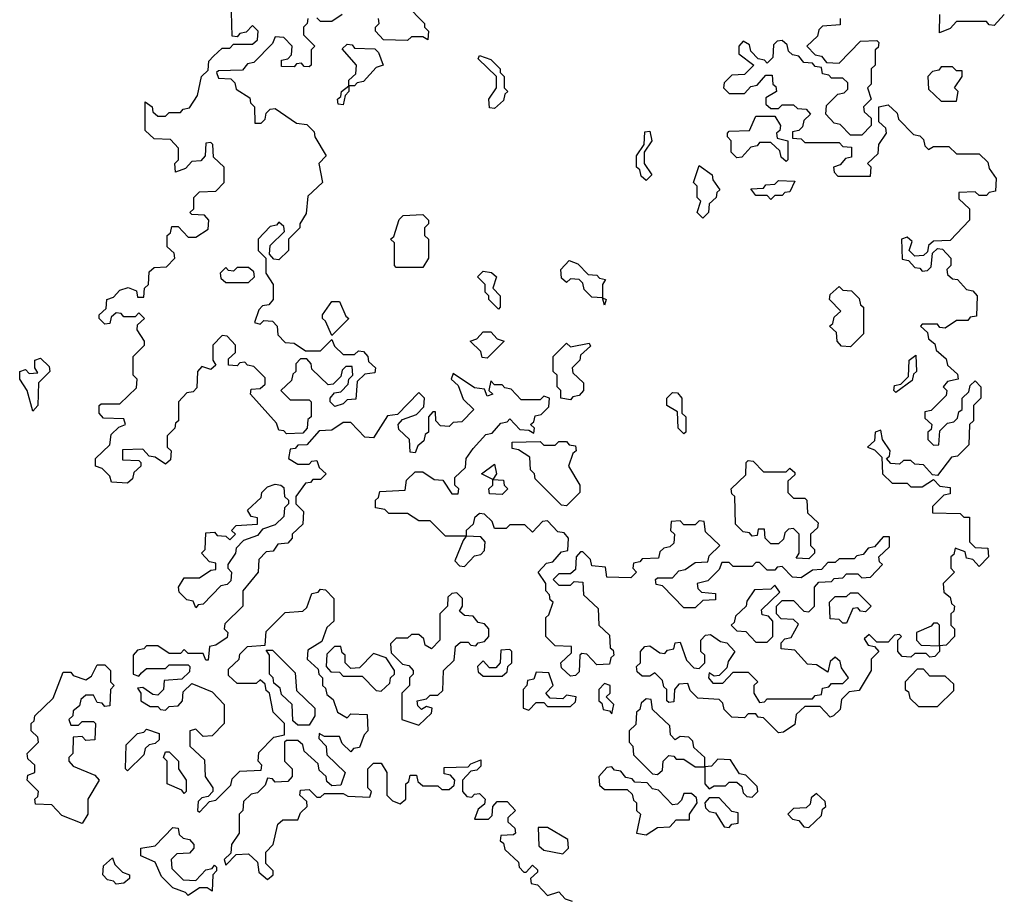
# Model space of a CAD drawing. Extents: x 2776963 to 2884430, y 684484 to 829250.
# Tile 146 of 256: x 2807910 to 2810512, y 796450 to 798775. Entities that reach past the tile are written whole.
import ezdxf

# ---------------------------------------------------------------- set-up
doc = ezdxf.new("R2010")
doc.units = 0

msp = doc.modelspace()

# ---------------------------------------------------------------- linework, layer by layer
at = {"layer": '0CON20XD'}
for points in [[(2808195, 797550), (2808153, 797553), (2808148.3, 797568.3), (2808128.3, 797588.3), (2808110, 797595), (2808110, 797615), (2808148.3, 797651.7), (2808151.7, 797678.3), (2808171.7, 797698.3), (2808190, 797705), (2808185, 797720), (2808131.7, 797721.7), (2808120, 797735), (2808120, 797755), (2808125, 797760), (2808175, 797760), (2808218.3, 797801.7), (2808220, 797825), (2808210, 797835), (2808210, 797885), (2808240, 797915), (2808240, 797925), (2808220, 797955), (2808221.7, 797968.3), (2808240, 797985), (2808225, 798000), (2808215, 797990), (2808185, 797990), (2808178.3, 797998.3), (2808165, 798000), (2808151.7, 797988.3), (2808148.3, 797971.7), (2808135, 797970), (2808120, 797985), (2808120, 797995), (2808138.3, 798011.7), (2808140, 798035), (2808158.3, 798041.7), (2808175, 798060), (2808197, 798067), (2808218.3, 798058.3), (2808221.7, 798041.7), (2808238.3, 798041.7), (2808240, 798065), (2808250, 798075), (2808251.7, 798108.3), (2808265, 798120), (2808298.3, 798121.7), (2808320, 798145), (2808318.3, 798158.3), (2808300, 798175), (2808300, 798205), (2808308.3, 798211.7), (2808311.7, 798228.3), (2808328.3, 798228.3), (2808355, 798200), (2808375, 798200), (2808408.3, 798221.7), (2808410, 798245), (2808398.3, 798258.3), (2808365, 798260), (2808360, 798265), (2808370, 798275), (2808370, 798305), (2808385, 798320), (2808428.3, 798321.7), (2808450, 798345), (2808450, 798385), (2808421.7, 798411.7), (2808420, 798445), (2808415, 798450), (2808401.7, 798448.3), (2808400, 798415), (2808388.3, 798401.7), (2808365, 798400), (2808348.3, 798381.7), (2808321.7, 798371.7), (2808320, 798395), (2808330, 798405), (2808330, 798435), (2808308.3, 798458.3), (2808265, 798460), (2808241.7, 798481.7), (2808241.7, 798558.3), (2808260, 798545), (2808261.7, 798531.7), (2808275, 798520), (2808295, 798520), (2808305, 798530), (2808335, 798530), (2808341.7, 798538.3), (2808358.3, 798541.7), (2808380, 798575), (2808390, 798625), (2808408.3, 798641.7), (2808410, 798665), (2808421.7, 798678.3), (2808445, 798700), (2808465, 798700), (2808475, 798710), (2808525, 798710), (2808538.3, 798721.7), (2808540, 798745), (2808525, 798760), (2808508.3, 798741.7), (2808491.7, 798738.3), (2808485, 798730), (2808471.7, 798731.7), (2808470, 798795)], [(2808930, 798815), (2808980, 798765), (2808980, 798755), (2808990, 798745), (2808988.3, 798721.7), (2808975, 798730), (2808945, 798730), (2808935, 798720), (2808871.7, 798721.7), (2808850, 798745), (2808850, 798755), (2808860, 798765), (2808858.3, 798778.3)], [(2808671.7, 798778.3), (2808670, 798765), (2808660, 798755), (2808660, 798735), (2808690, 798705), (2808680, 798695), (2808680, 798655), (2808675, 798650), (2808661.7, 798651.7), (2808655, 798660), (2808641.7, 798658.3), (2808635, 798650), (2808601.7, 798651.7), (2808601.7, 798668.3), (2808618.3, 798671.7), (2808628.3, 798681.7), (2808630, 798705), (2808608.3, 798728.3), (2808585, 798730), (2808578.3, 798711.7), (2808528.3, 798661.7), (2808511.7, 798658.3), (2808498.3, 798641.7), (2808435, 798640), (2808430, 798635), (2808435, 798620), (2808468.3, 798618.3), (2808478.3, 798608.3), (2808481.7, 798591.7), (2808518.3, 798568.3), (2808520, 798555), (2808530, 798545), (2808531.7, 798501.7), (2808548.3, 798501.7), (2808558.3, 798511.7), (2808561.7, 798528.3), (2808571.7, 798538.3), (2808585, 798540), (2808641.7, 798501.7), (2808668.3, 798498.3), (2808688.3, 798478.3), (2808690, 798465), (2808720, 798415), (2808700, 798395), (2808710, 798345), (2808671.7, 798308.3), (2808667, 798263), (2808650, 798235), (2808650, 798225), (2808620, 798195), (2808620, 798165), (2808595, 798140), (2808581.7, 798141.7), (2808570, 798155), (2808571.7, 798178.3), (2808610, 798215), (2808608.3, 798228.3), (2808595, 798240), (2808588.3, 798231.7), (2808571.7, 798228.3), (2808540, 798195), (2808540, 798165), (2808560, 798145), (2808560, 798105), (2808580, 798075), (2808580, 798035), (2808568.3, 798021.7), (2808551.7, 798018.3), (2808541.7, 798008.3), (2808530, 797975), (2808545, 797970), (2808555, 797980), (2808578.3, 797978.3), (2808590, 797965), (2808591.7, 797941.7), (2808611.7, 797921.7), (2808635, 797920), (2808665, 797900), (2808705, 797900), (2808735, 797930), (2808741.7, 797911.7), (2808765, 797890), (2808795, 797890), (2808805, 797900), (2808818.3, 797898.3), (2808830, 797885), (2808831.7, 797871.7), (2808850, 797855), (2808848.3, 797841.7), (2808821.7, 797838.3), (2808801.7, 797818.3), (2808798.3, 797771.7), (2808775, 797770), (2808765, 797760), (2808743, 797753), (2808730, 797765), (2808730, 797775), (2808741.7, 797788.3), (2808758.3, 797791.7), (2808778.3, 797811.7), (2808780, 797825), (2808790, 797835), (2808788.3, 797858.3), (2808771.7, 797858.3), (2808761.7, 797848.3), (2808758.3, 797831.7), (2808738.3, 797811.7), (2808725, 797810), (2808681.7, 797851.7), (2808680, 797865), (2808668.3, 797878.3), (2808651.7, 797878.3), (2808640, 797865), (2808640, 797845), (2808631.7, 797838.3), (2808628.3, 797821.7), (2808600, 797795), (2808625, 797770), (2808675, 797770), (2808680, 797765), (2808680, 797725), (2808671.7, 797718.3), (2808670, 797695), (2808658.3, 797681.7), (2808615, 797680), (2808608.3, 797688.3), (2808595, 797690), (2808588.3, 797708.3), (2808520, 797785), (2808521.7, 797798.3), (2808545, 797800), (2808558.3, 797811.7), (2808558.3, 797828.3), (2808528.3, 797858.3), (2808511.7, 797861.7), (2808505, 797870), (2808491.7, 797868.3), (2808485, 797860), (2808461.7, 797861.7), (2808461.7, 797878.3), (2808480, 797895), (2808480, 797915), (2808458.3, 797938.3), (2808445, 797940), (2808420, 797915), (2808420, 797875), (2808428.3, 797861.7), (2808415, 797850), (2808391.7, 797858.3), (2808380, 797845), (2808378.3, 797801.7), (2808368.3, 797791.7), (2808351.7, 797788.3), (2808330, 797765), (2808330, 797715), (2808321.7, 797708.3), (2808320, 797695), (2808300, 797675), (2808300, 797645), (2808310, 797635), (2808308.3, 797611.7), (2808295, 797600), (2808268.3, 797618.3), (2808251.7, 797621.7), (2808235, 797640), (2808181.7, 797638.3), (2808181.7, 797611.7), (2808225, 797610), (2808230, 797605), (2808230, 797595), (2808211.7, 797578.3), (2808208.3, 797561.7), (2808195, 797550)], [(2808761.7, 798788.3), (2808735, 798770), (2808705, 798770), (2808695, 798780)], [(2810078.3, 798778.3), (2810078.3, 798761.7), (2810031.7, 798758.3), (2810021.7, 798748.3), (2810018.3, 798731.7), (2809990, 798705), (2810011.7, 798681.7), (2810028.3, 798678.3), (2810041.7, 798661.7), (2810075, 798660), (2810131.7, 798718.3), (2810175, 798720), (2810180, 798715), (2810178.3, 798701.7), (2810170, 798695), (2810170, 798655), (2810160, 798645), (2810160, 798605), (2810150, 798595), (2810160, 798565), (2810140, 798545), (2810141.7, 798531.7), (2810160, 798515), (2810160, 798495), (2810135, 798470), (2810105, 798470), (2810078.3, 798498.3), (2810061.7, 798501.7), (2810040, 798525), (2810041.7, 798548.3), (2810071.7, 798578.3), (2810088.3, 798581.7), (2810098.3, 798591.7), (2810098.3, 798608.3), (2810085, 798620), (2810055, 798620), (2810048.3, 798628.3), (2810031.7, 798631.7), (2810028.3, 798648.3), (2810011.7, 798651.7), (2810005, 798660), (2809981.7, 798661.7), (2809968.3, 798678.3), (2809951.7, 798681.7), (2809941.7, 798691.7), (2809938.3, 798708.3), (2809925, 798720), (2809911.7, 798718.3), (2809901.7, 798708.3), (2809900, 798675), (2809885, 798660), (2809878.3, 798668.3), (2809861.7, 798671.7), (2809841.7, 798691.7), (2809838.3, 798708.3), (2809821.7, 798718.3), (2809810, 798705), (2809810, 798685), (2809850, 798655), (2809825, 798630), (2809791.7, 798628.3), (2809771.7, 798608.3), (2809770, 798595), (2809785, 798580), (2809825, 798580), (2809841.7, 798598.3), (2809858.3, 798601.7), (2809881.7, 798628.3), (2809898.3, 798628.3), (2809900, 798605), (2809908.3, 798598.3), (2809910, 798585), (2809881.7, 798568.3), (2809881.7, 798551.7), (2809895, 798540), (2809915, 798540), (2809925, 798550), (2809955, 798550), (2809965, 798540), (2809988.3, 798538.3), (2810000, 798525), (2809981.7, 798508.3), (2809978.3, 798491.7), (2809968.3, 798481.7), (2809951.7, 798478.3), (2809951.7, 798461.7), (2809975, 798460), (2809985, 798450), (2810075, 798450), (2810085, 798440), (2810108.3, 798438.3), (2810108.3, 798411.7), (2810091.7, 798408.3), (2810078.3, 798391.7), (2810060, 798385), (2810061.7, 798371.7), (2810071.7, 798361.7), (2810158.3, 798361.7), (2810160, 798385), (2810150, 798395), (2810178.3, 798421.7), (2810180, 798445), (2810200, 798475), (2810198.3, 798488.3), (2810180, 798505), (2810180, 798545), (2810205, 798550), (2810228.3, 798528.3), (2810231.7, 798511.7), (2810271.7, 798471.7), (2810288.3, 798468.3), (2810298.3, 798458.3), (2810301.7, 798441.7), (2810311.7, 798431.7), (2810325, 798440), (2810365, 798440), (2810385, 798420), (2810445, 798420), (2810468.3, 798398.3), (2810471.7, 798381.7), (2810490, 798355), (2810488.3, 798321.7), (2810471.7, 798318.3), (2810465, 798310), (2810445, 798310), (2810435, 798320), (2810391.7, 798318.3), (2810391.7, 798301.7), (2810420, 798275), (2810420, 798245), (2810368.3, 798191.7), (2810325, 798190), (2810311.7, 798178.3), (2810308.3, 798161.7), (2810298.3, 798151.7), (2810275, 798150), (2810260, 798165), (2810268.3, 798188.3), (2810255, 798200), (2810240, 798195), (2810241.7, 798141.7), (2810258.3, 798138.3), (2810275, 798120), (2810288.3, 798118.3), (2810295, 798110), (2810308.3, 798111.7), (2810318.3, 798121.7), (2810321.7, 798158.3), (2810335, 798170), (2810348.3, 798168.3), (2810370, 798145), (2810370, 798125), (2810360, 798115), (2810361.7, 798101.7), (2810375, 798090), (2810388.3, 798088.3), (2810411.7, 798061.7), (2810428.3, 798058.3), (2810440, 798045), (2810438.3, 797991.7), (2810421.7, 797988.3), (2810415, 797980), (2810385, 797980), (2810355, 797960), (2810341.7, 797961.7)], [(2810511.7, 798788.3), (2810485, 798760), (2810471.7, 798761.7), (2810465, 798770), (2810385, 798770), (2810368.3, 798751.7), (2810340, 798740), (2810341.7, 798788.3)], [(2808765, 798550), (2808751.7, 798551.7), (2808750, 798565), (2808758.3, 798571.7), (2808760, 798585), (2808780, 798600), (2808780, 798615), (2808798.3, 798631.7), (2808800, 798655), (2808761.7, 798698.3), (2808775, 798710), (2808788.3, 798708.3), (2808795, 798700), (2808848.3, 798698.3), (2808858.3, 798688.3), (2808870, 798655), (2808851.7, 798648.3), (2808818.3, 798611.7), (2808801.7, 798608.3), (2808795, 798600), (2808780, 798600), (2808780, 798585), (2808770, 798575), (2808765, 798550)], [(2809165, 798540), (2809151.7, 798541.7), (2809150, 798565), (2809170, 798595), (2809170, 798625), (2809121.7, 798671.7), (2809125, 798680), (2809155, 798670), (2809180, 798645), (2809180, 798635), (2809190, 798625), (2809190, 798595), (2809200, 798585), (2809191.7, 798578.3), (2809188.3, 798561.7), (2809165, 798540)], [(2810385, 798560), (2810390, 798585), (2810380, 798595), (2810400, 798625), (2810400, 798640), (2810385, 798640), (2810375, 798650), (2810345, 798650), (2810338.3, 798641.7), (2810321.7, 798638.3), (2810310, 798625), (2810311.7, 798591.7), (2810345, 798560), (2810385, 798560)], [(2809935, 798400), (2809921.7, 798411.7), (2809918.3, 798428.3), (2809895, 798450), (2809865, 798450), (2809858.3, 798441.7), (2809841.7, 798438.3), (2809818.3, 798411.7), (2809805, 798410), (2809790, 798425), (2809790, 798455), (2809780, 798465), (2809780, 798475), (2809785, 798480), (2809838.3, 798481.7), (2809855, 798520), (2809905, 798520), (2809920, 798495), (2809918.3, 798481.7), (2809910, 798475), (2809911.7, 798461.7), (2809940, 798455), (2809940, 798405), (2809935, 798400)], [(2809565, 798350), (2809551.7, 798361.7), (2809548.3, 798378.3), (2809540, 798385), (2809540, 798415), (2809560, 798445), (2809561.7, 798478.3), (2809575, 798480), (2809580, 798455), (2809560, 798425), (2809560, 798395), (2809580, 798365), (2809565, 798350)], [(2809715, 798250), (2809700, 798265), (2809710, 798295), (2809700, 798305), (2809700, 798335), (2809690, 798345), (2809705, 798390), (2809740, 798365), (2809741.7, 798351.7), (2809760, 798325), (2809751.7, 798318.3), (2809750, 798305), (2809731.7, 798288.3), (2809730, 798265), (2809715, 798250)], [(2809895, 798300), (2809885, 798310), (2809855, 798310), (2809841.7, 798328.3), (2809875, 798330), (2809881.7, 798338.3), (2809905, 798340), (2809915, 798350), (2809958.3, 798348.3), (2809945, 798320), (2809931.7, 798318.3), (2809925, 798310), (2809905, 798310), (2809895, 798300)], [(2808975, 798120), (2808905, 798120), (2808900, 798125), (2808900, 798185), (2808890, 798195), (2808898.3, 798201.7), (2808913, 798247), (2808923, 798257), (2808975, 798260), (2808990, 798245), (2808990, 798235), (2808980, 798225), (2808980, 798205), (2808990, 798195), (2808990, 798145), (2808975, 798120)], [(2808515, 798080), (2808530, 798095), (2808528.3, 798108.3), (2808515, 798120), (2808485, 798120), (2808475, 798110), (2808461.7, 798111.7), (2808455, 798120), (2808440, 798105), (2808441.7, 798091.7), (2808455, 798080), (2808515, 798080)], [(2809455, 798020), (2809450, 798040), (2809421.7, 798041.7), (2809401.7, 798061.7), (2809398.3, 798078.3), (2809388.3, 798088.3), (2809365, 798090), (2809355, 798080), (2809341.7, 798091.7), (2809340, 798115), (2809361.7, 798138.3), (2809385, 798130), (2809411.7, 798101.7), (2809435, 798100), (2809441.7, 798091.7), (2809458.3, 798088.3), (2809450, 798075), (2809450, 798040), (2809460, 798035), (2809455, 798020)], [(2809175, 798010), (2809150, 798035), (2809150, 798045), (2809140, 798055), (2809140, 798075), (2809120, 798095), (2809135, 798110), (2809157, 798107), (2809170, 798095), (2809160, 798065), (2809180, 798045), (2809180, 798015), (2809175, 798010)], [(2810105, 797910), (2810081.7, 797911.7), (2810070, 797925), (2810068.3, 797948.3), (2810050, 797965), (2810058.3, 797971.7), (2810061.7, 797988.3), (2810080, 798005), (2810050, 798035), (2810051.7, 798048.3), (2810075, 798070), (2810085, 798060), (2810108.3, 798058.3), (2810128.3, 798038.3), (2810131.7, 798021.7), (2810140, 798015), (2810140, 797945), (2810105, 797910)], [(2808735, 797940), (2808718.3, 797978.3), (2808710, 797985), (2808710, 797995), (2808735, 798030), (2808755, 798030), (2808771.7, 797991.7), (2808780, 797985), (2808735, 797940)], [(2810341.7, 797961.7), (2810335, 797970), (2810295, 797970), (2810290, 797965), (2810308.3, 797948.3), (2810311.7, 797931.7), (2810328.3, 797918.3), (2810331.7, 797901.7), (2810358.3, 797878.3), (2810361.7, 797861.7), (2810388.3, 797838.3), (2810390, 797825), (2810361.7, 797818.3), (2810350, 797805), (2810360, 797795), (2810358.3, 797781.7), (2810318.3, 797741.7), (2810301.7, 797738.3), (2810301.7, 797721.7), (2810320, 797705), (2810318.3, 797691.7), (2810310, 797685), (2810310, 797665), (2810325, 797650), (2810338.3, 797651.7), (2810341.7, 797688.3), (2810361.7, 797708.3), (2810378.3, 797711.7), (2810388.3, 797721.7), (2810391.7, 797738.3), (2810400, 797745), (2810400, 797775), (2810418.3, 797791.7), (2810421.7, 797808.3), (2810435, 797820), (2810450, 797805), (2810450, 797775), (2810430, 797755), (2810430, 797715), (2810420, 797705), (2810418.3, 797651.7), (2810388.3, 797621.7), (2810371.7, 797618.3), (2810335, 797570), (2810321.7, 797571.7), (2810298.3, 797598.3), (2810275, 797600), (2810265, 797610), (2810245, 797610), (2810235, 797600), (2810211.7, 797601.7), (2810200, 797615), (2810208.3, 797621.7), (2810210, 797635), (2810190, 797665), (2810185, 797690), (2810170, 797685), (2810168.3, 797661.7), (2810150, 797645), (2810168.3, 797638.3), (2810188.3, 797618.3), (2810190, 797575), (2810215, 797550), (2810255, 797550), (2810265, 797540), (2810295, 797540), (2810325, 797560), (2810341.7, 797541.7), (2810368.3, 797538.3), (2810368.3, 797521.7), (2810351.7, 797518.3), (2810321.7, 797488.3), (2810321.7, 797471.7), (2810395, 797470), (2810405, 797460), (2810420, 797460), (2810420, 797395), (2810435, 797380), (2810468.3, 797378.3), (2810470, 797355), (2810445, 797330), (2810428.3, 797348.3), (2810411.7, 797351.7), (2810408.3, 797368.3), (2810381.7, 797378.3), (2810378.3, 797361.7), (2810370, 797355), (2810370, 797325), (2810380, 797315), (2810350, 797285), (2810351.7, 797261.7), (2810368.3, 797248.3), (2810371.7, 797231.7), (2810380, 797225), (2810378.3, 797211.7), (2810370, 797205), (2810370, 797175), (2810380, 797165), (2810380, 797145), (2810358.3, 797121.7), (2810340, 797120), (2810340, 797175), (2810335, 797180), (2810325, 797180), (2810318.3, 797171.7), (2810280, 797155), (2810280, 797135), (2810291.7, 797121.7), (2810340, 797120), (2810340, 797105), (2810328.3, 797091.7), (2810315, 797090), (2810305, 797100), (2810275, 797100), (2810265, 797090), (2810241.7, 797091.7), (2810230, 797105), (2810230, 797135), (2810240, 797145), (2810235, 797150), (2810221.7, 797148.3), (2810205, 797130), (2810175, 797130), (2810155, 797150), (2810141.7, 797138.3), (2810151.7, 797121.7), (2810168.3, 797118.3), (2810180, 797105), (2810160, 797085), (2810160, 797055), (2810128.3, 797001.7), (2810101.7, 796998.3), (2810081.7, 796978.3), (2810078.3, 796951.7), (2810060, 796935), (2810051.7, 796931.7), (2810025, 796960), (2809985, 796960), (2809961.7, 796938.3), (2809958.3, 796911.7), (2809928.3, 796891.7), (2809915, 796890), (2809875, 796930), (2809861.7, 796931.7), (2809855, 796940), (2809835, 796940), (2809825, 796930), (2809791.7, 796931.7), (2809771.7, 796951.7), (2809768.3, 796968.3), (2809758.3, 796978.3), (2809701.7, 796981.7), (2809681.7, 797001.7), (2809675, 797020), (2809651.7, 797018.3), (2809640, 797005), (2809638.3, 796971.7), (2809625, 796970), (2809620, 796975), (2809620, 797005), (2809611.7, 797011.7), (2809608.3, 797028.3), (2809588.3, 797048.3), (2809575, 797040), (2809555, 797040), (2809541.7, 797051.7), (2809540, 797065), (2809550, 797075), (2809550, 797105), (2809561.7, 797118.3), (2809575, 797120), (2809601.7, 797101.7), (2809615, 797100), (2809621.7, 797108.3), (2809638.3, 797111.7), (2809641.7, 797128.3), (2809655, 797130), (2809671.7, 797081.7), (2809691.7, 797061.7), (2809705, 797060), (2809720, 797075), (2809720, 797095), (2809710, 797105), (2809710, 797135), (2809721.7, 797148.3), (2809735, 797150), (2809761.7, 797131.7), (2809778.3, 797128.3), (2809800, 797105), (2809781.7, 797078.3), (2809778.3, 797061.7), (2809758.3, 797041.7), (2809745, 797040), (2809731.7, 797048.3), (2809730, 797035), (2809741.7, 797021.7), (2809768.3, 797021.7), (2809795, 797050), (2809835, 797050), (2809860, 797025), (2809850, 797015), (2809850, 796995), (2809865, 796970), (2809878.3, 796971.7), (2809885, 796980), (2810005, 796980), (2810011.7, 796988.3), (2810028.3, 796991.7), (2810031.7, 797008.3), (2810048.3, 797011.7), (2810055, 797020), (2810085, 797020), (2810100, 797035), (2810081.7, 797061.7), (2810078.3, 797078.3), (2810065, 797090), (2810051.7, 797078.3), (2810045, 797050), (2810015, 797070), (2809991.7, 797071.7), (2809958.3, 797108.3), (2809921.7, 797111.7), (2809921.7, 797128.3), (2809931.7, 797138.3), (2809948.3, 797141.7), (2809967.5, 797177.5), (2809955, 797190), (2809921.7, 797191.7), (2809910, 797205), (2809910, 797225), (2809925, 797240), (2809955, 797240), (2809981.7, 797211.7), (2809995, 797210), (2810010, 797225), (2810010, 797275), (2810021.7, 797288.3), (2810055, 797290), (2810061.7, 797298.3), (2810085, 797300), (2810095, 797310), (2810125, 797310), (2810135, 797300), (2810158.3, 797301.7), (2810190, 797335), (2810181.7, 797341.7), (2810180, 797355), (2810208.3, 797381.7), (2810208.3, 797408.3), (2810191.7, 797408.3), (2810168.3, 797381.7), (2810151.7, 797378.3), (2810138.3, 797361.7), (2810121.7, 797358.3), (2810115, 797350), (2810075, 797350), (2810065, 797340), (2810045, 797340), (2810028.3, 797321.7), (2810005, 797320), (2809975, 797300), (2809951.7, 797301.7), (2809925, 797330), (2809911.7, 797328.3), (2809905, 797320), (2809885, 797320), (2809865, 797340), (2809855, 797340), (2809845, 797330), (2809795, 797330), (2809785, 797340), (2809765, 797340), (2809758.3, 797321.7), (2809728.3, 797291.7), (2809700, 797285), (2809701.7, 797271.7), (2809711.7, 797261.7), (2809748.3, 797258.3), (2809748.3, 797241.7), (2809715, 797240), (2809695, 797220), (2809665, 797220), (2809608.3, 797278.3), (2809591.7, 797281.7), (2809590, 797295), (2809595, 797300), (2809635, 797300), (2809651.7, 797318.3), (2809668.3, 797321.7), (2809695, 797340), (2809728.3, 797341.7), (2809731.7, 797358.3), (2809760, 797385), (2809721.7, 797421.7), (2809718.3, 797448.3), (2809705, 797450), (2809695, 797440), (2809665, 797440), (2809655, 797450), (2809631.7, 797448.3), (2809630, 797425), (2809640, 797415), (2809638.3, 797391.7), (2809628.3, 797381.7), (2809611.7, 797378.3), (2809601.7, 797368.3), (2809598.3, 797351.7), (2809555, 797350), (2809548.3, 797341.7), (2809531.7, 797338.3), (2809530, 797325), (2809540, 797315), (2809525, 797300), (2809461.7, 797301.7), (2809458.3, 797328.3), (2809421.7, 797331.7), (2809418.3, 797348.3), (2809398.3, 797368.3), (2809391.7, 797368.3), (2809380, 797355), (2809378.3, 797321.7), (2809365, 797310), (2809335, 797310), (2809320, 797295), (2809335, 797280), (2809365, 797280), (2809375, 797290), (2809398.3, 797288.3), (2809400, 797255), (2809438.3, 797218.3), (2809440, 797175), (2809468.3, 797148.3), (2809470, 797115), (2809478.3, 797108.3), (2809480, 797095), (2809471.7, 797088.3), (2809468.3, 797071.7), (2809435, 797070), (2809408.3, 797098.3), (2809395, 797100), (2809390, 797095), (2809388.3, 797051.7), (2809378.3, 797041.7), (2809365, 797040), (2809341.7, 797061.7), (2809340, 797075), (2809368.3, 797101.7), (2809368.3, 797118.3), (2809325, 797120), (2809300, 797145), (2809300, 797195), (2809308.3, 797201.7), (2809320, 797235), (2809311.7, 797241.7), (2809310, 797255), (2809300, 797265), (2809300, 797285), (2809280, 797315), (2809301.7, 797338.3), (2809318.3, 797341.7), (2809341.7, 797368.3), (2809358.3, 797371.7), (2809360, 797405), (2809348.3, 797418.3), (2809331.7, 797421.7), (2809305, 797450), (2809291.7, 797448.3), (2809265, 797420), (2809245, 797440), (2809205, 797440), (2809195, 797430), (2809165, 797430), (2809158.3, 797448.3), (2809138.3, 797468.3), (2809125, 797470), (2809111.7, 797458.3), (2809108.3, 797441.7), (2809090, 797425), (2809090, 797410), (2809035, 797410), (2808995, 797450), (2808965, 797450), (2808935, 797470), (2808885, 797470), (2808875, 797480), (2808850, 797485), (2808850, 797505), (2808858.3, 797511.7), (2808861.7, 797528.3), (2808928.3, 797531.7), (2808931.7, 797558.3), (2808955, 797580), (2808975, 797580), (2809005, 797560), (2809028.3, 797558.3), (2809051.7, 797521.7), (2809068.3, 797521.7), (2809070, 797535), (2809060, 797545), (2809060, 797565), (2809088.3, 797591.7), (2809090, 797615), (2809108.3, 797641.7)], [(2809145, 797880), (2809131.7, 797881.7), (2809128.3, 797898.3), (2809100, 797925), (2809118.3, 797931.7), (2809135, 797950), (2809155, 797950), (2809171.7, 797931.7), (2809190, 797925), (2809145, 797880)], [(2809365, 797770), (2809340, 797775), (2809340, 797795), (2809330, 797805), (2809330, 797835), (2809320, 797845), (2809320, 797885), (2809355, 797920), (2809365, 797910), (2809415, 797920), (2809418.3, 797911.7), (2809391.7, 797888.3), (2809390, 797875), (2809370, 797855), (2809371.7, 797841.7), (2809400, 797815), (2809400, 797795), (2809388.3, 797781.7), (2809371.7, 797778.3), (2809365, 797770)], [(2807945, 797740), (2807930, 797795), (2807910, 797825), (2807910, 797845), (2807925, 797850), (2807935, 797840), (2807958.3, 797841.7), (2807950, 797855), (2807950, 797875), (2807965, 797880), (2807988.3, 797858.3), (2807990, 797845), (2807960, 797815), (2807957.5, 797755), (2807945, 797740)], [(2810225, 797790), (2810220, 797795), (2810221.7, 797808.3), (2810238.3, 797811.7), (2810258.3, 797831.7), (2810260, 797875), (2810278.3, 797888.3), (2810280, 797845), (2810271.7, 797838.3), (2810268.3, 797821.7), (2810225, 797790)], [(2809108.3, 797641.7), (2809141.7, 797678.3), (2809158.3, 797681.7), (2809181.7, 797708.3), (2809198.3, 797711.7), (2809205, 797720), (2809231.7, 797691.7), (2809255, 797690), (2809268.3, 797681.7), (2809270, 797695), (2809260, 797705), (2809268.3, 797711.7), (2809271.7, 797728.3), (2809288.3, 797731.7), (2809308.3, 797751.7), (2809310, 797775), (2809295, 797780), (2809285, 797770), (2809235, 797770), (2809208.3, 797798.3), (2809191.7, 797801.7), (2809185, 797810), (2809165, 797810), (2809155, 797820), (2809150, 797795), (2809160, 797785), (2809145, 797780), (2809138.3, 797798.3), (2809111.7, 797801.7), (2809055, 797840), (2809050, 797825), (2809068.3, 797808.3), (2809081.7, 797771.7), (2809110, 797745), (2809078.3, 797711.7), (2809055, 797710), (2809045, 797700), (2809021.7, 797701.7), (2809010, 797715), (2809008.3, 797738.3), (2809001.7, 797738.3), (2808990, 797725), (2808990, 797685), (2808981.7, 797678.3), (2808978.3, 797661.7), (2808961.7, 797648.3), (2808955, 797630), (2808941.7, 797631.7), (2808940, 797665), (2808911.7, 797691.7), (2808910, 797705), (2808921.7, 797718.3), (2808958.3, 797731.7), (2808978.3, 797751.7), (2808980, 797775), (2808965, 797790), (2808908.3, 797731.7), (2808881.7, 797728.3), (2808845, 797670), (2808821.7, 797671.7), (2808785, 797710), (2808765, 797710), (2808735, 797690), (2808701.7, 797688.3), (2808668.3, 797651.7), (2808645, 797650), (2808638.3, 797641.7), (2808625, 797640), (2808620, 797615), (2808645, 797600), (2808675, 797600), (2808681.7, 797608.3), (2808695, 797610), (2808701.7, 797591.7), (2808720, 797575), (2808705, 797560), (2808685, 797560), (2808678.3, 797551.7), (2808665, 797550), (2808640, 797515), (2808640, 797495), (2808660, 797475), (2808658.3, 797441.7), (2808630, 797415), (2808630, 797405), (2808618.3, 797391.7), (2808591.7, 797388.3), (2808580, 797370), (2808561.7, 797368.3), (2808541.7, 797348.3), (2808540, 797315), (2808500, 797265), (2808500, 797225), (2808451.7, 797178.3), (2808450, 797165), (2808460, 797155), (2808458.3, 797141.7), (2808428.3, 797121.7), (2808411.7, 797118.3), (2808408.3, 797081.7), (2808401.7, 797081.7), (2808395, 797100), (2808355, 797100), (2808345, 797110), (2808335, 797100), (2808305, 797100), (2808275, 797120), (2808245, 797120), (2808238.3, 797111.7), (2808221.7, 797108.3), (2808210, 797095), (2808210, 797045), (2808225, 797040), (2808231.7, 797048.3), (2808245, 797060), (2808295, 797060), (2808305, 797070), (2808355, 797070), (2808360, 797065), (2808358.3, 797051.7), (2808338.3, 797031.7), (2808291.7, 797028.3), (2808290, 797005), (2808275, 796990), (2808261.7, 796991.7), (2808235, 797010), (2808221.7, 797008.3), (2808230, 796995), (2808230, 796975), (2808255, 796960), (2808275, 796960), (2808281.7, 796951.7), (2808295, 796950), (2808305, 796960), (2808328.3, 796961.7), (2808340, 796975), (2808341.7, 796998.3), (2808365, 797020), (2808418.3, 796998.3), (2808450, 796965), (2808450, 796915), (2808418.3, 796881.7), (2808395, 796880), (2808375, 796900), (2808360, 796895), (2808360, 796855), (2808398.3, 796818.3), (2808400, 796775), (2808420, 796745), (2808420, 796735), (2808408.3, 796721.7), (2808391.7, 796718.3), (2808381.7, 796708.3), (2808380, 796685), (2808385, 796680), (2808411.7, 796708.3), (2808428.3, 796711.7), (2808468.3, 796751.7), (2808471.7, 796768.3), (2808491.7, 796788.3), (2808548.3, 796791.7), (2808550, 796805), (2808540, 796815), (2808541.7, 796838.3), (2808581.7, 796878.3), (2808610, 796885), (2808610, 796915), (2808580, 796945), (2808570, 796995), (2808561.7, 797001.7), (2808558.3, 797018.3), (2808545, 797030), (2808535, 797020), (2808485, 797020), (2808461.7, 797041.7), (2808461.7, 797058.3), (2808490, 797085), (2808491.7, 797098.3), (2808511.7, 797118.3), (2808558.3, 797121.7), (2808561.7, 797158.3), (2808611.7, 797208.3), (2808658.3, 797211.7), (2808668.3, 797221.7), (2808681.7, 797258.3), (2808698.3, 797261.7), (2808705, 797270), (2808718.3, 797268.3), (2808740, 797245), (2808740, 797185), (2808721.7, 797168.3), (2808708.3, 797131.7), (2808671.7, 797108.3), (2808670, 797085), (2808698.3, 797058.3), (2808700, 797045), (2808710, 797035), (2808710, 797015), (2808718.3, 797008.3), (2808721.7, 796991.7), (2808738.3, 796978.3), (2808750, 796945), (2808775, 796930), (2808785, 796940), (2808828.3, 796938.3), (2808830, 796895), (2808820, 796885), (2808808.3, 796851.7), (2808791.7, 796848.3), (2808785, 796840), (2808761.7, 796861.7), (2808755, 796880), (2808715, 796880), (2808701.7, 796888.3), (2808700, 796875), (2808720, 796855), (2808721.7, 796831.7), (2808770, 796785), (2808758.3, 796751.7), (2808735, 796750), (2808721.7, 796761.7), (2808720, 796775), (2808701.7, 796791.7), (2808698.3, 796808.3), (2808661.7, 796841.7), (2808658.3, 796858.3), (2808645, 796870), (2808615, 796870), (2808610, 796865), (2808610, 796815), (2808630, 796795), (2808630, 796775), (2808618.3, 796761.7), (2808585, 796760), (2808578.3, 796768.3), (2808565, 796770), (2808558.3, 796751.7), (2808538.3, 796731.7), (2808521.7, 796728.3), (2808501.7, 796708.3), (2808500, 796685), (2808490, 796675), (2808490, 796625), (2808470, 796595), (2808468.3, 796571.7), (2808450, 796555), (2808455, 796540), (2808481.7, 796568.3), (2808515, 796570), (2808538.3, 796548.3), (2808541.7, 796521.7), (2808565, 796502.5), (2808580, 796515), (2808580, 796525), (2808560, 796545), (2808560, 796575), (2808580, 796595), (2808591.7, 796648.3), (2808605, 796660), (2808645, 796660), (2808651.7, 796678.3), (2808670, 796695), (2808668.3, 796708.3), (2808650, 796725), (2808651.7, 796738.3), (2808675, 796740), (2808695, 796720), (2808705, 796720), (2808715, 796730), (2808765, 796730), (2808777, 796723), (2808835, 796720), (2808840, 796735), (2808830, 796745), (2808830, 796795), (2808845, 796810), (2808865, 796810), (2808880, 796785), (2808880, 796725), (2808895, 796710), (2808915, 796702.5), (2808930, 796715), (2808930, 796755), (2808938.3, 796761.7), (2808941.7, 796778.3), (2808958.3, 796778.3), (2808961.7, 796761.7), (2808975, 796750), (2809015, 796750), (2809025, 796740), (2809045, 796740), (2809058.3, 796751.7), (2809060, 796765), (2809048.3, 796778.3), (2809031.7, 796781.7), (2809031.7, 796798.3), (2809095, 796800), (2809101.7, 796808.3), (2809128.3, 796818.3), (2809128.3, 796801.7), (2809118.3, 796791.7), (2809101.7, 796788.3), (2809080, 796765), (2809080, 796735), (2809091.7, 796721.7), (2809105, 796720), (2809111.7, 796728.3), (2809125, 796730), (2809140, 796715), (2809138.3, 796701.7), (2809121.7, 796688.3), (2809111.7, 796661.7), (2809148.3, 796661.7), (2809158.3, 796671.7), (2809160, 796695), (2809171.7, 796708.3), (2809198.3, 796708.3), (2809220, 796685), (2809200, 796665), (2809200, 796655), (2809218.3, 796638.3), (2809220, 796625), (2809215, 796620), (2809181.7, 796618.3), (2809180, 796605), (2809188.3, 796598.3), (2809191.7, 796581.7), (2809228.3, 796548.3), (2809230, 796535), (2809241.7, 796521.7), (2809248.3, 796521.7), (2809265, 796540), (2809278.3, 796528.3), (2809278.3, 796521.7), (2809260, 796505), (2809261.7, 796491.7), (2809278.3, 796488.3), (2809305, 796460), (2809335, 796470), (2809351.7, 796451.7), (2809370, 796445)], [(2809665, 797680), (2809650, 797695), (2809648.3, 797738.3), (2809620, 797755), (2809620, 797775), (2809635, 797790), (2809648.3, 797788.3), (2809660, 797775), (2809660, 797735), (2809670, 797725), (2809670, 797685), (2809665, 797680)], [(2809355, 797490), (2809341.7, 797491.7), (2809271.7, 797561.7), (2809270, 797575), (2809260, 797585), (2809258.3, 797618.3), (2809228.3, 797638.3), (2809211.7, 797641.7), (2809211.7, 797658.3), (2809285, 797660), (2809295, 797650), (2809325, 797650), (2809335, 797660), (2809355, 797660), (2809361.7, 797651.7), (2809378.3, 797648.3), (2809380, 797635), (2809371.7, 797628.3), (2809360, 797595), (2809390, 797545), (2809390, 797525), (2809355, 797490)], [(2809185, 797520), (2809151.7, 797521.7), (2809150, 797535), (2809160, 797545), (2809160, 797560), (2809130, 797575), (2809165, 797600), (2809170, 797575), (2809160, 797560), (2809188.3, 797558.3), (2809190, 797545), (2809200, 797535), (2809185, 797520)], [(2809995, 797350), (2809961.7, 797351.7), (2809970, 797365), (2809970, 797415), (2809955, 797430), (2809941.7, 797428.3), (2809931.7, 797418.3), (2809928.3, 797401.7), (2809915, 797390), (2809895, 797390), (2809880, 797405), (2809878.3, 797428.3), (2809861.7, 797428.3), (2809858.3, 797411.7), (2809845, 797410), (2809838.3, 797418.3), (2809821.7, 797421.7), (2809801.7, 797441.7), (2809800, 797515), (2809791.7, 797521.7), (2809790, 797535), (2809828.3, 797571.7), (2809830, 797605), (2809835, 797610), (2809848.3, 797608.3), (2809875, 797580), (2809935, 797580), (2809945, 797590), (2809958.3, 797578.3), (2809958.3, 797571.7), (2809940, 797555), (2809940, 797525), (2809955, 797510), (2809985, 797510), (2809990, 797505), (2809991.7, 797471.7), (2810020, 797445), (2810018.3, 797431.7), (2810000, 797415), (2810000, 797385), (2810010, 797375), (2810010, 797365), (2809995, 797350)], [(2808375, 797220), (2808368.3, 797238.3), (2808351.7, 797241.7), (2808331.7, 797261.7), (2808330, 797275), (2808345, 797300), (2808385, 797300), (2808415, 797320), (2808428.3, 797321.7), (2808428.3, 797338.3), (2808411.7, 797341.7), (2808390, 797365), (2808400, 797375), (2808401.7, 797418.3), (2808425, 797420), (2808431.7, 797411.7), (2808455, 797410), (2808465, 797400), (2808480, 797415), (2808470, 797425), (2808481.7, 797438.3), (2808538.3, 797441.7), (2808538.3, 797458.3), (2808521.7, 797461.7), (2808511.7, 797478.3), (2808548.3, 797511.7), (2808550, 797525), (2808565, 797540), (2808585, 797547.5), (2808600, 797545), (2808608.3, 797538.3), (2808610, 797515), (2808620, 797505), (2808620, 797495), (2808610, 797485), (2808608.3, 797461.7), (2808585, 797440), (2808551.7, 797428.3), (2808538.3, 797411.7), (2808501.7, 797398.3), (2808481.7, 797378.3), (2808480, 797365), (2808460, 797335), (2808460, 797325), (2808470, 797315), (2808468.3, 797291.7), (2808458.3, 797281.7), (2808441.7, 797278.3), (2808395, 797230), (2808381.7, 797228.3), (2808375, 797220)], [(2809085, 797330), (2809111.7, 797358.3), (2809128.3, 797361.7), (2809138.3, 797371.7), (2809140, 797395), (2809128.3, 797408.3), (2809090, 797410), (2809081.7, 797398.3), (2809060, 797345), (2809071.7, 797331.7), (2809085, 797330)], [(2808965, 796910), (2808998.3, 796941.7), (2809000, 796955), (2808985, 796960), (2808971.7, 796951.7), (2808961.7, 796961.7), (2808960, 796975), (2808985, 796980), (2808995, 796990), (2809015, 796990), (2809028.3, 797001.7), (2809030, 797055), (2809058.3, 797081.7), (2809061.7, 797118.3), (2809075, 797130), (2809095, 797130), (2809101.7, 797121.7), (2809115, 797120), (2809121.7, 797128.3), (2809138.3, 797131.7), (2809150, 797145), (2809150, 797165), (2809138.3, 797178.3), (2809121.7, 797181.7), (2809108.3, 797198.3), (2809085, 797200), (2809071.7, 797211.7), (2809080, 797225), (2809080, 797245), (2809065, 797260), (2809051.7, 797258.3), (2809041.7, 797248.3), (2809040, 797225), (2809020, 797205), (2809020, 797135), (2808998.3, 797111.7), (2808981.7, 797121.7), (2808978.3, 797138.3), (2808965, 797150), (2808945, 797150), (2808935, 797140), (2808905, 797140), (2808890, 797125), (2808891.7, 797101.7), (2808921.7, 797071.7), (2808938.3, 797068.3), (2808950, 797055), (2808950, 797045), (2808940, 797035), (2808940, 797015), (2808920, 796995), (2808920, 796925), (2808965, 796910)], [(2809885, 797130), (2809900, 797145), (2809900, 797185), (2809888.3, 797198.3), (2809871.7, 797201.7), (2809870, 797215), (2809918.3, 797261.7), (2809905, 797280), (2809895, 797270), (2809851.7, 797268.3), (2809831.7, 797238.3), (2809830, 797225), (2809801.7, 797198.3), (2809798.3, 797181.7), (2809790, 797175), (2809805, 797160), (2809828.3, 797158.3), (2809855, 797130), (2809885, 797130)], [(2810095, 797180), (2810085, 797180), (2810075, 797190), (2810051.7, 797191.7), (2810050, 797235), (2810065, 797250), (2810095, 797250), (2810105, 797260), (2810125, 797260), (2810160, 797225), (2810145, 797210), (2810131.7, 797211.7), (2810125, 797220), (2810111.7, 797218.3), (2810095, 797180)], [(2808675, 796910), (2808645, 796910), (2808631.7, 796921.7), (2808630, 796965), (2808601.7, 796991.7), (2808598.3, 797008.3), (2808581.7, 797021.7), (2808580, 797035), (2808570, 797045), (2808570, 797095), (2808561.7, 797108.3), (2808578.3, 797108.3), (2808638.3, 797048.3), (2808641.7, 797001.7), (2808690, 796955), (2808690, 796935), (2808675, 796910)], [(2808865, 797000), (2808888.3, 797021.7), (2808890, 797035), (2808900, 797045), (2808900, 797055), (2808878.3, 797088.3), (2808845, 797100), (2808808.3, 797061.7), (2808785, 797060), (2808770, 797075), (2808770, 797095), (2808761.7, 797101.7), (2808758.3, 797118.3), (2808741.7, 797118.3), (2808721.7, 797098.3), (2808720, 797065), (2808731.7, 797051.7), (2808755, 797050), (2808765, 797040), (2808815, 797040), (2808851.7, 797001.7), (2808865, 797000)], [(2809185, 797040), (2809198.3, 797051.7), (2809200, 797065), (2809210, 797075), (2809210, 797105), (2809205, 797110), (2809181.7, 797108.3), (2809180, 797075), (2809168.3, 797061.7), (2809151.7, 797061.7), (2809135, 797080), (2809120, 797065), (2809121.7, 797051.7), (2809135, 797040), (2809185, 797040)], [(2808075, 796650), (2808021.7, 796671.7), (2807995, 796700), (2807951.7, 796701.7), (2807950, 796715), (2807958.3, 796721.7), (2807960, 796735), (2807930, 796765), (2807931.7, 796778.3), (2807950, 796785), (2807950, 796805), (2807931.7, 796821.7), (2807930, 796835), (2807960, 796865), (2807958.3, 796878.3), (2807940, 796895), (2807940, 796915), (2807948.3, 796921.7), (2807950, 796935), (2807998.3, 796981.7), (2808025, 797050), (2808045, 797050), (2808051.7, 797041.7), (2808085, 797030), (2808100, 797040), (2808115, 797070), (2808135, 797070), (2808150, 797055), (2808150, 797025), (2808160, 797015), (2808150, 797005), (2808148.3, 796961.7), (2808135, 796960), (2808128.3, 796968.3), (2808115, 796970), (2808105, 796990), (2808085, 796990), (2808071.7, 796978.3), (2808068.3, 796961.7), (2808051.7, 796948.3), (2808050, 796935), (2808040, 796925), (2808045, 796910), (2808065, 796910), (2808075, 796920), (2808105, 796920), (2808110, 796915), (2808108.3, 796871.7), (2808085, 796870), (2808075, 796880), (2808051.7, 796878.3), (2808050, 796835), (2808040, 796825), (2808040, 796815), (2808051.7, 796801.7), (2808108.3, 796778.3), (2808120, 796765), (2808090, 796715), (2808090, 796675), (2808075, 796650)], [(2809255, 796950), (2809275, 796970), (2809295, 796970), (2809305, 796960), (2809365, 796960), (2809378.3, 796971.7), (2809380, 796985), (2809355, 796990), (2809345, 796980), (2809311.7, 796981.7), (2809300, 796995), (2809320, 797015), (2809308.3, 797048.3), (2809275, 797050), (2809268.3, 797031.7), (2809251.7, 797028.3), (2809250, 797015), (2809240, 797005), (2809240, 796955), (2809255, 796950)], [(2810335, 796960), (2810378.3, 797001.7), (2810378.3, 797018.3), (2810355, 797040), (2810315, 797040), (2810298.3, 797058.3), (2810281.7, 797058.3), (2810250, 797025), (2810250, 797005), (2810258.3, 796998.3), (2810261.7, 796981.7), (2810285, 796960), (2810335, 796960)], [(2809475, 796940), (2809480, 796965), (2809460, 796985), (2809470, 796995), (2809470, 797015), (2809455, 797020), (2809440, 797005), (2809440, 796975), (2809448.3, 796968.3), (2809451.7, 796951.7), (2809468.3, 796948.3), (2809475, 796940)], [(2809595, 796780), (2809608.3, 796791.7), (2809610, 796815), (2809625, 796830), (2809638.3, 796828.3), (2809645, 796820), (2809665, 796820), (2809695, 796800), (2809720, 796800), (2809720, 796825), (2809691.7, 796851.7), (2809688.3, 796868.3), (2809678.3, 796878.3), (2809655, 796880), (2809641.7, 796871.7), (2809630, 796885), (2809628.3, 796908.3), (2809581.7, 796951.7), (2809578.3, 796978.3), (2809565, 796980), (2809551.7, 796968.3), (2809548.3, 796951.7), (2809540, 796945), (2809538.3, 796911.7), (2809520, 796895), (2809520, 796865), (2809530, 796855), (2809531.7, 796831.7), (2809581.7, 796781.7), (2809595, 796780)], [(2808195, 796790), (2808190, 796795), (2808191.7, 796858.3), (2808221.7, 796888.3), (2808238.3, 796891.7), (2808245, 796900), (2808278.3, 796888.3), (2808278.3, 796871.7), (2808268.3, 796861.7), (2808251.7, 796858.3), (2808241.7, 796848.3), (2808238.3, 796831.7), (2808195, 796790)], [(2808345, 796730), (2808338.3, 796738.3), (2808300, 796755), (2808300, 796815), (2808290, 796825), (2808295, 796840), (2808305, 796840), (2808330, 796815), (2808330, 796795), (2808350, 796765), (2808350, 796735), (2808345, 796730)], [(2809845, 796720), (2809860, 796735), (2809858.3, 796748.3), (2809828.3, 796778.3), (2809811.7, 796781.7), (2809788.3, 796818.3), (2809755, 796820), (2809738.3, 796801.7), (2809720, 796800), (2809720, 796755), (2809731.7, 796741.7), (2809745, 796750), (2809775, 796750), (2809785, 796760), (2809805, 796760), (2809818.3, 796748.3), (2809821.7, 796731.7), (2809831.7, 796721.7), (2809845, 796720)], [(2809565, 796620), (2809595, 796640), (2809628.3, 796641.7), (2809645, 796660), (2809680, 796660), (2809680, 796675), (2809700, 796705), (2809698.3, 796718.3), (2809685, 796730), (2809665, 796730), (2809658.3, 796711.7), (2809648.3, 796701.7), (2809635, 796700), (2809598.3, 796738.3), (2809581.7, 796741.7), (2809568.3, 796758.3), (2809535, 796760), (2809528.3, 796768.3), (2809511.7, 796771.7), (2809498.3, 796788.3), (2809481.7, 796791.7), (2809475, 796800), (2809461.7, 796798.3), (2809440, 796775), (2809441.7, 796751.7), (2809455, 796740), (2809515, 796740), (2809528.3, 796728.3), (2809531.7, 796711.7), (2809540, 796705), (2809540, 796685), (2809550, 796675), (2809540, 796625), (2809565, 796620)], [(2809785, 796640), (2809791.7, 796648.3), (2809808.3, 796651.7), (2809808.3, 796678.3), (2809791.7, 796681.7), (2809758.3, 796718.3), (2809731.7, 796718.3), (2809720, 796705), (2809721.7, 796691.7), (2809731.7, 796681.7), (2809748.3, 796678.3), (2809771.7, 796641.7), (2809785, 796640)], [(2809995, 796640), (2810028.3, 796671.7), (2810031.7, 796688.3), (2810040, 796695), (2810038.3, 796708.3), (2810015, 796730), (2810001.7, 796718.3), (2809998.3, 796701.7), (2809988.3, 796691.7), (2809955, 796690), (2809940, 796675), (2809951.7, 796661.7), (2809968.3, 796658.3), (2809981.7, 796641.7), (2809995, 796640)], [(2808355, 796460), (2808348.3, 796468.3), (2808315, 796480), (2808285, 796510), (2808268.3, 796548.3), (2808230, 796565), (2808230, 796585), (2808268.3, 796591.7), (2808315, 796640), (2808328.3, 796638.3), (2808331.7, 796621.7), (2808341.7, 796611.7), (2808358.3, 796608.3), (2808370, 796595), (2808370, 796585), (2808358.3, 796571.7), (2808325, 796570), (2808310, 796555), (2808311.7, 796531.7), (2808341.7, 796501.7), (2808375, 796500), (2808401.7, 796528.3), (2808418.3, 796531.7), (2808425, 796540), (2808430, 796535), (2808430, 796525), (2808420, 796515), (2808418.3, 796471.7), (2808405, 796480), (2808385, 796480), (2808355, 796460)], [(2809345, 796570), (2809360, 796585), (2809358.3, 796608.3), (2809305, 796640), (2809280, 796640), (2809281.7, 796591.7), (2809295, 796580), (2809345, 796570)], [(2808165, 796490), (2808158.3, 796498.3), (2808141.7, 796501.7), (2808130, 796515), (2808131.7, 796538.3), (2808155, 796560), (2808161.7, 796541.7), (2808181.7, 796521.7), (2808200, 796515), (2808200, 796505), (2808185, 796492.5), (2808165, 796490)]]:
    msp.add_lwpolyline(points, dxfattribs=at)

doc.saveas('drawing.dxf')
